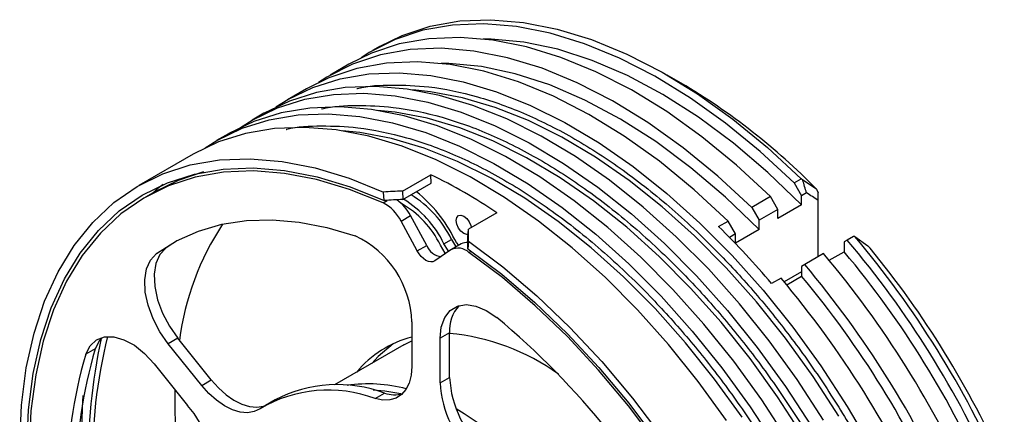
# Model space of a CAD drawing. Header units: millimetres. Extents: x 15 to 415, y 5 to 292.
# Tile 47 of 48: x 355.39 to 376.44, y 265.45 to 273.89. Entities that reach past the tile are written whole.
import ezdxf

# ---------------------------------------------------------------- set-up
doc = ezdxf.new("R2010")
doc.units = ezdxf.units.MM

msp = doc.modelspace()

# ---------------------------------------------------------------- linework, layer by layer
at = {"color": 7, "linetype": 'Continuous', "lineweight": 25}
for p, q in [((363.088116, 273.315337), (362.936593, 273.227865)), ((362.431517, 272.936291), (362.027455, 272.703031)), ((369.534882, 272.531307), (369.231886, 272.70628)), ((361.522379, 272.411457), (361.118318, 272.178197)), ((360.613242, 271.886623), (360.360704, 271.740836)), ((359.855628, 271.449261), (359.603089, 271.303474)), ((359.098013, 271.0119), (357.936338, 270.341279)), ((363.573619, 270.224585), (364.179711, 270.574474)), ((364.192044, 270.392961), (364.179711, 270.574474)), ((363.585953, 270.043072), (364.192044, 270.392961)), ((371.951266, 270.397276), (372.102789, 270.484748)), ((371.951266, 270.397276), (372.109408, 270.123365)), ((372.134361, 270.457725), (372.102789, 270.484748)), ((372.426595, 270.267304), (372.134361, 270.457725)), ((358.281214, 270.210466), (358.079183, 270.093837)), ((363.182757, 270.020831), (363.17042, 270.202394)), ((363.573619, 270.224585), (363.585953, 270.043072)), ((371.446189, 270.105702), (371.042128, 269.872442)), ((371.604332, 269.831791), (371.446189, 270.105702)), ((372.215328, 270.184511), (372.109408, 270.123365)), ((372.109408, 269.928197), (372.109408, 270.123365)), ((372.426595, 270.267304), (372.462962, 270.185371)), ((372.109408, 269.928197), (371.604332, 269.636623)), ((372.462962, 268.817141), (372.462962, 270.023398)), ((363.544976, 269.582822), (363.747006, 269.699451)), ((364.094414, 269.060467), (363.747006, 269.699451)), ((365.593924, 269.758066), (364.987833, 269.408176)), ((371.042128, 269.872442), (371.200271, 269.598531)), ((371.604332, 269.831791), (371.200271, 269.598531)), ((371.604332, 269.636623), (371.604332, 269.831791)), ((363.892384, 268.943837), (363.544976, 269.582822)), ((370.335022, 269.464238), (370.537052, 269.580868)), ((370.695195, 269.306957), (370.537052, 269.580868)), ((371.200271, 269.403364), (371.200271, 269.598531)), ((364.9755, 269.240904), (364.987833, 269.408176)), ((370.695195, 269.306957), (370.566512, 269.23267)), ((371.200271, 269.403364), (370.695195, 269.111789)), ((370.695195, 269.111789), (370.695195, 269.306957)), ((373.221698, 269.25515), (373.085255, 269.176383)), ((373.245191, 269.253943), (373.221698, 269.25515)), ((373.245191, 269.253943), (373.524071, 269.049737)), ((358.75252, 269.160753), (358.518444, 269.002437)), ((363.892384, 268.943837), (364.094414, 269.060467)), ((364.462938, 269.096316), (364.624563, 269.18962)), ((364.828405, 269.092023), (364.626375, 268.975393)), ((364.986971, 269.153721), (364.974635, 268.986402)), ((373.085255, 269.176383), (373.018546, 269.13786)), ((373.018546, 269.13786), (373.018546, 268.92603)), ((373.57413, 269.000994), (373.524071, 269.049737)), ((358.518444, 269.002437), (358.316414, 268.885807)), ((364.612415, 268.966602), (364.265008, 268.728726)), ((372.580179, 268.884809), (372.176118, 268.651549)), ((372.700118, 268.742205), (373.018546, 268.92603)), ((372.176118, 268.651549), (372.109408, 268.613026)), ((372.109408, 268.496934), (371.736971, 268.281931)), ((372.109408, 268.613026), (372.109408, 268.401196)), ((371.671041, 268.359975), (371.469011, 268.243345)), ((371.790981, 268.217372), (372.109408, 268.401196)), ((363.77565, 267.424185), (363.77565, 266.469684)), ((364.583772, 267.190926), (364.381741, 267.074296)), ((364.583772, 266.236424), (364.583772, 267.190926)), ((358.771563, 267.075309), (358.569532, 266.95868)), ((359.28537, 266.068185), (358.569532, 266.95868)), ((359.4874, 266.184815), (358.771563, 267.075309)), ((364.381741, 266.119795), (364.381741, 267.074296)), ((357.006276, 266.850893), (356.804246, 266.734264)), ((363.606879, 266.934227), (362.123142, 266.077683)), ((358.266487, 266.5275), (358.982324, 265.637005)), ((359.28537, 266.068185), (359.4874, 266.184815)), ((364.381741, 266.119795), (364.583772, 266.236424)), ((362.991911, 265.785318), (363.193941, 265.901948)), ((360.852433, 265.756501), (360.650403, 265.639871))]:
    msp.add_line(p, q, dxfattribs=at)
at = {"color": 8, "linetype": 'Continuous', "lineweight": 25}
for p, q in [((363.160421, 269.972302), (363.251789, 270.025048)), ((364.99697, 268.912085), (365.042708, 268.938488))]:
    msp.add_line(p, q, dxfattribs=at)
at = {"color": 7, "linetype": 'Continuous', "lineweight": 25, "flags": 128}
for points in [[(363.088116, 273.315337), (363.569196, 273.552614), (364.164781, 273.749398), (364.798886, 273.861971), (365.46669, 273.889478), (366.163116, 273.831709), (366.882866, 273.689104), (367.620468, 273.462748), (368.370313, 273.15436), (369.126699, 272.766287), (369.883874, 272.30148), (370.63608, 271.763473), (371.377598, 271.156357), (372.102789, 270.484748)], [(371.951266, 270.397276), (371.225984, 271.068964), (370.484372, 271.676143), (369.73207, 272.214194), (368.974801, 272.679027), (368.218323, 273.067104), (367.468392, 273.375474), (366.73071, 273.601792), (366.01089, 273.744336), (365.314406, 273.802022), (364.646556, 273.774412), (364.012419, 273.661714), (363.416819, 273.464787), (362.864286, 273.185128), (362.689247, 273.073084)], [(371.446189, 270.105702), (370.720908, 270.777389), (369.979296, 271.384568), (369.226994, 271.92262), (368.469724, 272.387452), (367.713247, 272.77553), (366.963315, 273.0839), (366.225634, 273.310218), (365.505814, 273.452762), (364.80933, 273.510448), (364.141479, 273.482837), (363.507343, 273.37014), (362.911742, 273.173213), (362.431517, 272.936291)], [(372.109408, 269.928197), (371.390317, 270.62084), (370.652551, 271.248577), (369.90207, 271.806336), (369.144938, 272.28961), (368.387273, 272.694494), (367.635196, 273.017718), (366.894786, 273.256669), (366.172023, 273.409417), (365.472747, 273.474728), (365.309878, 273.477317)], [(371.042128, 269.872442), (370.316847, 270.54413), (369.575235, 271.151309), (368.822933, 271.689361), (368.065663, 272.154193), (367.309186, 272.54227), (366.559254, 272.85064), (365.821573, 273.076958), (365.101753, 273.219503), (364.405269, 273.277189), (363.737418, 273.249578), (363.103282, 273.13688), (362.507681, 272.939953), (361.955148, 272.660295), (361.780109, 272.54825)], [(370.537052, 269.580868), (369.811771, 270.252556), (369.070159, 270.859734), (368.317857, 271.397786), (367.560587, 271.862619), (366.80411, 272.250696), (366.054178, 272.559066), (365.316497, 272.785384), (364.596677, 272.927928), (363.900193, 272.985614), (363.232342, 272.958004), (362.598205, 272.845306), (362.002605, 272.648379), (361.522379, 272.411457)], [(371.200271, 269.403364), (370.48118, 270.096006), (369.743414, 270.723743), (368.992932, 271.281502), (368.235801, 271.764776), (367.478136, 272.169661), (366.726059, 272.492884), (365.985648, 272.731835), (365.262885, 272.884583), (364.56361, 272.949894), (364.40074, 272.952484)], [(360.870972, 272.023416), (361.122527, 272.180624), (361.662748, 272.441148), (362.242841, 272.624015), (362.858674, 272.727923), (363.50586, 272.752132), (364.17979, 272.696469), (364.875663, 272.56133), (365.588524, 272.347679), (366.313295, 272.057037), (367.044813, 271.691473), (367.777869, 271.253593), (368.507241, 270.746514), (369.227735, 270.173848), (369.934218, 269.539674), (370.621659, 268.84851), (371.285161, 268.105277), (371.919998, 267.31527), (372.52165, 266.484115), (373.08583, 265.617733), (373.60852, 264.722294)], [(372.580753, 265.326159), (372.016573, 266.192541), (371.414922, 267.023696), (370.780084, 267.813703), (370.116582, 268.556936), (369.429142, 269.2481), (368.722659, 269.882274), (368.002165, 270.454939), (367.272793, 270.962018), (366.539737, 271.399899), (365.808218, 271.765462), (365.083448, 272.056105), (364.370587, 272.269756), (363.674713, 272.404894), (363.000784, 272.460557), (362.353598, 272.436349), (361.737765, 272.332441), (361.157672, 272.149573), (360.617451, 271.889049), (360.613242, 271.886623)], [(360.113358, 271.586055), (360.364913, 271.743262), (360.905134, 272.003786), (361.485227, 272.186654), (362.101059, 272.290562), (362.748245, 272.31477), (363.422175, 272.259107), (364.118049, 272.123969), (364.830909, 271.910317), (365.55568, 271.619675), (366.287199, 271.254112), (367.020255, 270.816231), (367.749627, 270.309152), (368.47012, 269.736487), (369.176604, 269.102313), (369.864044, 268.411148), (370.527546, 267.667916), (371.162384, 266.877909), (371.764035, 266.046754), (372.328215, 265.180371)], [(371.823139, 264.888797), (371.258959, 265.75518), (370.657308, 266.586334), (370.02247, 267.376341), (369.358968, 268.119574), (368.671527, 268.810739), (367.965044, 269.444912), (367.244551, 270.017578), (366.515178, 270.524657), (365.782122, 270.962537), (365.050604, 271.328101), (364.325833, 271.618743), (363.612972, 271.832394), (362.917099, 271.967533), (362.243169, 272.023196), (361.595983, 271.998987), (360.980151, 271.895079), (360.400058, 271.712212), (359.859836, 271.451688), (359.855628, 271.449261)], [(359.355743, 271.148693), (359.607298, 271.305901), (360.14752, 271.566425), (360.727613, 271.749292), (361.343445, 271.8532), (361.990631, 271.877409), (362.664561, 271.821746), (363.360434, 271.686607), (364.073295, 271.472956), (364.798066, 271.182314), (365.529584, 270.81675), (366.26264, 270.37887), (366.992012, 269.871791), (367.712506, 269.299125), (368.418989, 268.664951), (369.10643, 267.973787), (369.769932, 267.230554), (370.404769, 266.440547), (371.006421, 265.609392), (371.570601, 264.74301)], [(370.501345, 265.317818), (369.899693, 266.148973), (369.264856, 266.93898), (368.601354, 267.682213), (367.913913, 268.373377), (367.20743, 269.007551), (366.486936, 269.580216), (365.757564, 270.087295), (365.024508, 270.525176), (364.292989, 270.890739), (363.568219, 271.181382), (362.855358, 271.395033), (362.159484, 271.530171), (361.485555, 271.585835), (360.838369, 271.561626), (360.222536, 271.457718), (359.642443, 271.27485), (359.102222, 271.014326), (359.098013, 271.0119)], [(356.142358, 260.202722), (355.869118, 261.159666), (355.656104, 262.105912), (355.504881, 263.034516), (355.416556, 263.938667), (355.391778, 264.811731), (355.430729, 265.647304), (355.533123, 266.439256), (355.698209, 267.181777), (355.924775, 267.869419), (356.21116, 268.497138), (356.555263, 269.060329), (356.954559, 269.55486), (357.406118, 269.977104), (357.906629, 270.323962), (358.452419, 270.59289), (359.039484, 270.781915), (359.663518, 270.88965), (360.319943, 270.915306), (361.003942, 270.858693), (361.710498, 270.720227), (362.434428, 270.500925), (363.17042, 270.202394)], [(356.279349, 260.198521), (356.011261, 261.13833), (355.802304, 262.067606), (355.654012, 262.979537), (355.56747, 263.867439), (355.543313, 264.724804), (355.581719, 265.545348), (355.682405, 266.323055), (355.844634, 267.052227), (356.067216, 267.727518), (356.348521, 268.343978), (356.686485, 268.897089), (357.078633, 269.382797), (357.52209, 269.797542), (358.013605, 270.138284), (358.549575, 270.402524), (359.126072, 270.588328), (359.738871, 270.694331), (360.38348, 270.719758), (361.055174, 270.664422), (361.749029, 270.528729), (362.45996, 270.313674), (363.182757, 270.020831)], [(363.160421, 269.972302), (362.444736, 270.25962), (361.740944, 270.470085), (361.054169, 270.602165), (360.389409, 270.654898), (359.751502, 270.627901), (359.145093, 270.52137), (358.574595, 270.336081), (358.044161, 270.073381), (357.557652, 269.735184), (357.118608, 269.323951), (356.730226, 268.842676), (356.395333, 268.294861), (356.116367, 267.684494), (355.895357, 267.016018), (355.733913, 266.294299), (355.633209, 265.524589), (355.59398, 264.712492), (355.616509, 263.863919), (355.700635, 262.985046), (355.845743, 262.082271), (356.050777, 261.162164), (356.314247, 260.231424)], [(359.32195, 270.631678), (358.776626, 270.45271), (358.281214, 270.210466)], [(358.46107, 270.365508), (358.353795, 270.282974), (358.231625, 270.181839)], [(364.725193, 269.592968), (364.737496, 269.657289), (364.772532, 269.697613), (364.824967, 269.707801), (364.886818, 269.686302), (364.948669, 269.636389), (365.001103, 269.565661), (365.036139, 269.484886), (365.04578, 269.441629)], [(358.316414, 268.885807), (358.747607, 269.158119), (359.214046, 269.367908), (359.712648, 269.513787), (360.240116, 269.59479), (360.792962, 269.610383), (361.367532, 269.560462), (361.960026, 269.445358), (362.566528, 269.265831)], [(364.979357, 269.293225), (364.948669, 269.291527), (364.886818, 269.313026), (364.824967, 269.362939), (364.772532, 269.433667), (364.737496, 269.514442), (364.725193, 269.592968)], [(364.494026, 268.885539), (364.488987, 268.892835), (364.385869, 269.065398)], [(364.562621, 268.932507), (364.550192, 268.950301), (364.462938, 269.096316)], [(364.624563, 269.18962), (364.711816, 269.043605), (364.72119, 269.030128)], [(364.779824, 269.063977), (364.733806, 269.122701), (364.694145, 269.189071)], [(364.986971, 269.153721), (365.722964, 268.602493), (366.446893, 267.985965), (367.153449, 267.308658), (367.837449, 266.575542), (368.493873, 265.791995), (369.117907, 264.963765), (369.704972, 264.096929), (370.250762, 263.197845), (370.751273, 262.27311), (371.202833, 261.329507), (371.602128, 260.373958), (371.946231, 259.413475), (372.232616, 258.455103), (372.459182, 257.505873), (372.624268, 256.572748), (372.726662, 255.662575), (372.765613, 254.78203), (372.740835, 253.937573), (372.65251, 253.1354), (372.501287, 252.381395), (372.288274, 251.681089), (372.015033, 251.039621)], [(358.569532, 266.95868), (358.389953, 267.214873), (358.243717, 267.493588), (358.137946, 267.78125), (358.077791, 268.063851), (358.066182, 268.327626), (358.103684, 268.559731), (358.188471, 268.748862), (358.316414, 268.885807)], [(358.518444, 269.002437), (358.390502, 268.865492), (358.305715, 268.676361), (358.268213, 268.444256), (358.279822, 268.18048), (358.339976, 267.89788), (358.445747, 267.610218), (358.591984, 267.331503), (358.771563, 267.075309)], [(364.265008, 268.728726), (364.225903, 268.711211), (364.180487, 268.707499), (364.130706, 268.71775), (364.078696, 268.741523), (364.026685, 268.7778), (363.976904, 268.825025), (363.931488, 268.881173), (363.892384, 268.943837)], [(364.974635, 268.986402), (365.697431, 268.444722), (366.408362, 267.838954), (367.102217, 267.173538), (367.773911, 266.453353), (368.41852, 265.683677), (369.031319, 264.870151), (369.607816, 264.018738), (370.143787, 263.135679), (370.635301, 262.227446), (371.078758, 261.300698), (371.470906, 260.362225), (371.808871, 259.418908), (372.090175, 258.47766), (372.312758, 257.545381), (372.474987, 256.628904), (372.575673, 255.734947), (372.614078, 254.870061), (372.589922, 254.040587), (372.50338, 253.252604), (372.355087, 252.511888), (372.146131, 251.823868), (371.878042, 251.193588)], [(371.843145, 251.266782), (372.106614, 251.893327), (372.311649, 252.576706), (372.456757, 253.311943), (372.540882, 254.093687), (372.563412, 254.916248), (372.524182, 255.773638), (372.423479, 256.659617), (372.262034, 257.567736), (372.041025, 258.491385), (371.762058, 259.42384), (371.427165, 260.358314), (371.038783, 261.288006), (370.59974, 262.206147), (370.11323, 263.106056), (369.582796, 263.981182), (369.012298, 264.825154), (368.405889, 265.63183), (367.767983, 266.395338), (367.103222, 267.110121), (366.416447, 267.770975), (365.712655, 268.373091), (364.99697, 268.912085)], [(364.381741, 267.074296), (364.406339, 267.315947), (364.478934, 267.51743), (364.595991, 267.668933), (364.751809, 267.763076), (364.938799, 267.795275), (365.147856, 267.763963), (365.368797, 267.670663), (365.590863, 267.51992)], [(356.804246, 266.734264), (356.89837, 266.913279), (357.034524, 267.038508), (357.206079, 267.103854), (357.404678, 267.106132), (357.620651, 267.045232), (357.843479, 266.924121), (358.06231, 266.748696), (358.266487, 266.5275)], [(357.150984, 267.087685), (357.1004, 267.029909), (357.006276, 266.850893)], [(363.377766, 266.95783), (363.056493, 266.686916), (362.921705, 266.538684)], [(363.606879, 266.934227), (363.702515, 266.986279), (363.77565, 267.022025)], [(363.77565, 266.469684), (363.761412, 266.282747), (363.719102, 266.117519), (363.64991, 265.978655), (363.555789, 265.870071), (363.43939, 265.794827), (363.303995, 265.755045), (363.15342, 265.751845), (362.991911, 265.785318)], [(359.4874, 266.184815), (359.640877, 266.012875), (359.804266, 265.866039), (359.972959, 265.748446), (360.142203, 265.66341), (360.307227, 265.61333), (360.463377, 265.599616), (360.606254, 265.622655), (360.642592, 265.635341)], [(360.529799, 265.565168), (360.404224, 265.506025), (360.261347, 265.482986), (360.105196, 265.4967), (359.940173, 265.546781), (359.770929, 265.631816), (359.602235, 265.749409), (359.438847, 265.896245), (359.28537, 266.068185)], [(362.950182, 265.970187), (363.197405, 265.953368), (363.581088, 265.888603)]]:
    msp.add_lwpolyline(points, dxfattribs=at)
at = {"color": 8, "linetype": 'Continuous', "lineweight": 25, "flags": 128}
for points in [[(372.904471, 265.40735), (372.353618, 266.259448), (371.765362, 267.077002), (371.143982, 267.854066), (370.493995, 268.58499), (369.820129, 269.264457), (369.127283, 269.887528), (368.420496, 270.449672), (367.704908, 270.9468), (366.985723, 271.375297), (366.268169, 271.732048), (365.557465, 272.014459), (364.85878, 272.220474), (364.177194, 272.348598), (363.798884, 272.386352)], [(372.146856, 264.969988), (371.596003, 265.822087), (371.007748, 266.639641), (370.386367, 267.416705), (369.736381, 268.147628), (369.062514, 268.827096), (368.369669, 269.450167), (367.662882, 270.01231), (366.947294, 270.509438), (366.228108, 270.937936), (365.510555, 271.294687), (364.799851, 271.577097), (364.101166, 271.783113), (363.41958, 271.911236), (363.04127, 271.94899)], [(370.838389, 265.384725), (370.250133, 266.202279), (369.628753, 266.979343), (368.978766, 267.710267), (368.3049, 268.389734), (367.612054, 269.012805), (366.905267, 269.574949), (366.189679, 270.072077), (365.470494, 270.500574), (364.75294, 270.857325), (364.042237, 271.139736), (363.343551, 271.345751), (362.661965, 271.473875), (362.283655, 271.511629)]]:
    msp.add_lwpolyline(points, dxfattribs=at)
at = {"color": 7, "linetype": 'Continuous', "lineweight": 25}
for centre, radius, start, end in [((362.350146, 260.375824), 14.120064, 44.4692631, 59.4139583), ((359.115745, 260.169396), 11.571922, 55.9567363, 64.0486402), ((362.592569, 268.213917), 2.254106, 25.648934, 58.8426395), ((361.899431, 267.789448), 3.125599, 26.602201, 50.7705341), ((362.747835, 269.180348), 0.892983, 26.7890717, 62.4817464), ((362.900671, 269.260507), 0.953392, 27.4131122, 54.4773286), ((362.563991, 268.197026), 2.018244, 25.4841393, 60.686016), ((362.430944, 268.120613), 2.254106, 25.648934, 58.8426395), ((364.757642, 266.236533), 6.0041, 146.8768687, 172.3875887), ((357.405672, 256.318126), 18.438773, 40.2967793, 45.4762834), ((361.669768, 267.359325), 2.10688, 1.764127, 64.8092049), ((357.227581, 255.741141), 20.956135, 23.7853711, 40.1517022), ((364.437797, 269.189362), 0.366778, 200.5745862, 264.7630559), ((364.946134, 268.879638), 0.242832, 83.1402352, 119.0003618), ((357.07818, 255.65485), 20.953719, 23.779374, 40.188526), ((364.765162, 268.660497), 0.342099, 47.3430619, 116.5191609), ((356.573103, 255.363275), 20.953719, 23.779374, 40.188526), ((357.413398, 255.848683), 20.360197, 23.463973, 39.963512), ((357.909426, 256.135822), 20.270559, 23.8887623, 39.395717), ((356.169042, 255.130016), 20.953719, 23.779374, 40.188526), ((355.663966, 254.838441), 20.953719, 23.779374, 40.188526), ((356.504261, 255.323849), 20.360197, 23.463973, 39.963512), ((365.373353, 267.244044), 0.791366, 137.9345615, 183.8487168), ((354.568635, 254.307731), 17.206145, 27.4255928, 50.1635504), ((364.154743, 262.491597), 4.706663, 54.1860643, 84.770032), ((368.184376, 264.608249), 11.318928, 167.419963, 196.1576066), ((367.569051, 264.525614), 10.618766, 165.9044328, 196.8804791), ((364.345025, 264.907111), 2.26681, 104.5472969, 140.398499), ((366.504599, 263.900701), 10.105738, 163.7164281, 196.2835719), ((366.70663, 264.01733), 10.105738, 163.7164281, 196.2835719), ((362.849025, 263.021004), 3.078648, 74.7633839, 98.5716396), ((366.617125, 266.234298), 2.238314, 182.9322984, 229.5681075), ((366.819156, 266.350927), 2.238314, 182.9322984, 229.5681075), ((371.3491, 265.692182), 12.64202, 178.7160422, 195.2051941), ((361.988996, 263.123759), 2.844246, 69.3528534, 120.8661826), ((362.186215, 263.2047), 2.879351, 69.5136646, 117.5952787), ((363.408678, 266.509238), 0.644138, 250.5265055, 285.5251144), ((369.966682, 265.087138), 13.24549, 176.684285, 195.2622924), ((357.54723, 264.353779), 1.92514, 349.9814548, 41.8023164), ((359.646822, 257.177523), 9.805173, 20.9418981, 58.8263659)]:
    msp.add_arc(centre, radius, start, end, dxfattribs=at)
for major_axis, ratio, start_param, end_param in [((17.355964, 0.639081), 0.600394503, 1.589434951, 1.612692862), ((17.053244, 0.627934), 0.600394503, 1.589434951, 1.613105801), ((0.490971, 14.465947), 0.035233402, 5.415087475, 5.438345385), ((0.482408, 14.213634), 0.035233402, 5.414674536, 5.438345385)]:
    msp.add_ellipse((364.280726, 259.81788), major_axis=major_axis, ratio=ratio, start_param=start_param, end_param=end_param, dxfattribs=at)
at = {"color": 8, "linetype": 'Continuous', "lineweight": 25}
for points in [[(362.601751, 272.415771), (362.606979, 272.417169), (362.842757, 272.480202), (363.354459, 272.50235), (364.203278, 272.469472), (365.165426, 272.269651), (366.215069, 271.891122), (367.26067, 271.360899), (368.306115, 270.68384), (369.356247, 269.850985), (370.316692, 268.93814), (371.170603, 267.996332), (371.916978, 267.061772), (372.620386, 266.063196), (373.271225, 265.00917), (373.858643, 263.918471), (374.371754, 262.810025), (374.807855, 261.696351), (375.196967, 260.485692), (375.505348, 259.198566), (375.709086, 257.868313), (375.733793, 257.045061), (375.745958, 256.63972)], [(361.844136, 271.97841), (361.849365, 271.979808), (362.085143, 272.042841), (362.596845, 272.064989), (363.445664, 272.03211), (364.407811, 271.832289), (365.457455, 271.453761), (366.503056, 270.923537), (367.5485, 270.246479), (368.598633, 269.413623), (369.559077, 268.500778), (370.412988, 267.55897), (371.159363, 266.62441), (371.862771, 265.625835), (372.513611, 264.571808), (373.101029, 263.48111), (373.614139, 262.372664), (374.05024, 261.258989), (374.439353, 260.04833), (374.747734, 258.761205), (374.951471, 257.430951), (374.976178, 256.607699), (374.988343, 256.202358)], [(361.086522, 271.541048), (361.09175, 271.542446), (361.327528, 271.605479), (361.83923, 271.627627), (362.688049, 271.594749), (363.650197, 271.394928), (364.699841, 271.016399), (365.745441, 270.486176), (366.790886, 269.809117), (367.841018, 268.976262), (368.801463, 268.063417), (369.655374, 267.121609), (370.401749, 266.187049), (371.105157, 265.188473), (371.755996, 264.134447), (372.343415, 263.043748), (372.856525, 261.935302), (373.292626, 260.821628), (373.681738, 259.610969), (373.990119, 258.323843), (374.193857, 256.99359), (374.218564, 256.170338), (374.230729, 255.764997)]]:
    msp.add_open_spline(points, degree=3, knots=[0, 0, 0, 0, 0.001064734, 0.048014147, 0.094969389, 0.155025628, 0.213444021, 0.27010797, 0.326766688, 0.385185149, 0.445246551, 0.492195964, 0.539151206, 0.587099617, 0.63505398, 0.683002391, 0.730956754, 0.777906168, 0.82486141, 0.884917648, 0.943337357, 1, 1, 1, 1], dxfattribs=at)
at = {"color": 7, "linetype": 'Continuous', "lineweight": 25}
for points, knots in [([(372.215328, 270.184511), (372.201859, 270.230051), (372.17492, 270.321132), (372.14788, 270.412194), (372.134361, 270.457725)], [0, 0, 0, 0, 0.499999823, 1, 1, 1, 1]), ([(372.462962, 270.023398), (372.421721, 270.050303), (372.33924, 270.104112), (372.256632, 270.157712), (372.215328, 270.184511)], [0, 0, 0, 0, 0.499999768, 1, 1, 1, 1]), ([(372.462962, 270.023398), (372.462962, 270.050384), (372.462962, 270.104357), (372.462962, 270.158366), (372.462962, 270.185371)], [0, 0, 0, 0, 0.499999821, 1, 1, 1, 1])]:
    msp.add_open_spline(points, degree=3, knots=knots, dxfattribs=at)

doc.saveas('drawing.dxf')
